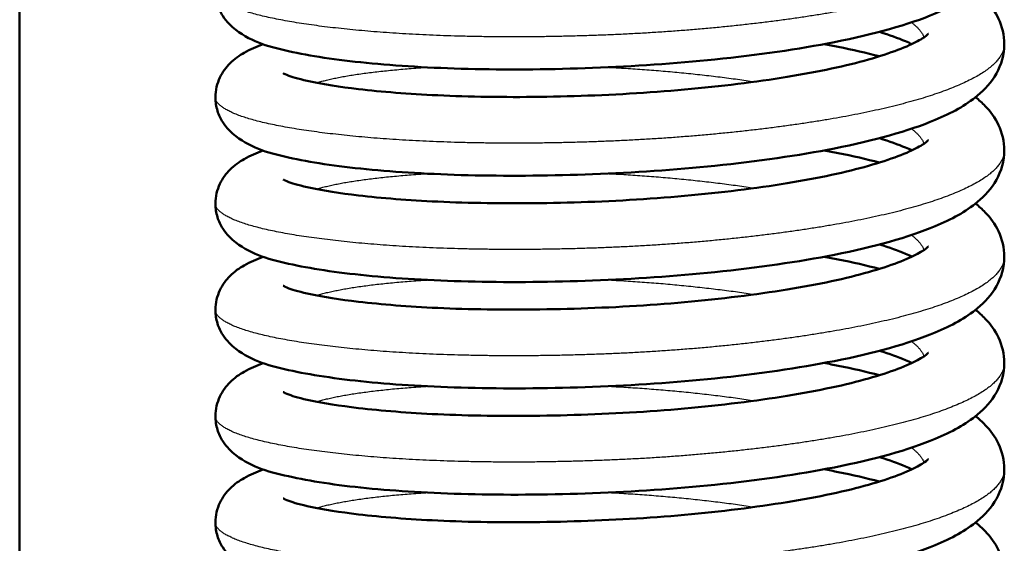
# Model space of a CAD drawing. Header units: millimetres. Extents: x 247 to 1050, y 34 to 1073.
# Tile 16 of 58: x 353 to 369, y 137 to 145. Entities that reach past the tile are written whole.
import ezdxf

# ---------------------------------------------------------------- set-up
doc = ezdxf.new("R2010")
doc.units = ezdxf.units.MM
doc.header["$LTSCALE"] = 0.75
doc.layers.add('Visible', color=7, linetype='Continuous', lineweight=50)
doc.layers.add('Visible Narrow', color=7, linetype='Continuous', lineweight=25)

msp = doc.modelspace()

# ---------------------------------------------------------------- linework, layer by layer
at = {"layer": 'Visible'}
msp.add_line((352.702, 184.167, 38.834), (352.702, 92.819, 38.834), dxfattribs=at)
for points, knots in [([(368.927, 146.569, 40.912), (368.927, 146.396, 41.149), (368.876, 146.224, 41.389), (368.716, 145.937, 41.889), (368.607, 145.819, 42.153), (368.29, 145.556, 42.848), (368.06, 145.433, 43.283), (367.348, 145.134, 44.351), (366.782, 144.977, 44.954), (365.538, 144.732, 45.845), (364.861, 144.635, 46.172), (363.508, 144.495, 46.545), (362.819, 144.448, 46.618), (361.483, 144.398, 46.539), (360.82, 144.391, 46.39), (359.593, 144.417, 45.897), (359.013, 144.45, 45.549), (358.002, 144.545, 44.696), (357.56, 144.607, 44.18), (356.82, 144.768, 43.025), (356.537, 144.84, 42.355), (356.19, 145.107, 41.555), (356.112, 145.181, 41.387), (356.014, 145.337, 41.148), (355.983, 145.399, 41.068), (355.94, 145.538, 40.909), (355.927, 145.615, 40.831), (355.927, 145.692, 40.753)], [0, 0, 0, 0, 0.087865, 0.087865, 0.179598, 0.179598, 0.33037, 0.33037, 0.574954, 0.574954, 0.795255, 0.795255, 0.998149, 0.998149, 1.196805, 1.196805, 1.394859, 1.394859, 1.594779, 1.594779, 1.809425, 1.809425, 1.868319, 1.868319, 1.899951, 1.899951, 1.932814, 1.932814, 1.932814, 1.932814]), ([(368.453, 145.692, 39.018), (368.51, 145.648, 39.14), (368.564, 145.599, 39.262), (368.699, 145.458, 39.586), (368.776, 145.355, 39.789), (368.891, 145.109, 40.191), (368.927, 144.963, 40.394), (368.927, 144.816, 40.594)], [1.7442687, 1.7442687, 1.7442687, 1.7442687, 1.7867174, 1.7867174, 1.8580186, 1.8580186, 1.9324188, 1.9324188, 1.9324188, 1.9324188]), ([(357.045, 144.334, 41.641), (357.045, 144.334, 41.676), (357.046, 144.334, 41.71), (357.056, 144.328, 41.958), (357.089, 144.312, 42.17), (357.216, 144.266, 42.71), (357.34, 144.23, 43.033), (357.706, 144.152, 43.745), (357.976, 144.109, 44.126), (358.664, 144.029, 44.872), (359.109, 143.993, 45.226), (360.111, 143.947, 45.806), (360.687, 143.938, 46.025), (361.869, 143.954, 46.273), (362.492, 143.978, 46.302), (363.7, 144.063, 46.163), (364.301, 144.124, 45.993), (365.393, 144.275, 45.478), (365.901, 144.366, 45.128), (366.735, 144.564, 44.302), (367.081, 144.675, 43.821), (367.427, 144.825, 43.062), (367.514, 144.87, 42.814), (367.627, 144.94, 42.345), (367.658, 144.967, 42.123), (367.674, 144.982, 41.827), (367.676, 144.984, 41.754), (367.676, 144.984, 41.68)], [0.131055, 0.131055, 0.131055, 0.131055, 0.141423, 0.141423, 0.205412, 0.205412, 0.308324, 0.308324, 0.446555, 0.446555, 0.613769, 0.613769, 0.793965, 0.793965, 0.976303, 0.976303, 1.15963, 1.15963, 1.341367, 1.341367, 1.516665, 1.516665, 1.595791, 1.595791, 1.662826, 1.662826, 1.684904, 1.684904, 1.684904, 1.684904]), ([(367.403, 144.816, 38.086), (367.37, 144.832, 38.003), (367.335, 144.848, 37.922), (367.178, 144.914, 37.588), (367.034, 144.966, 37.346), (366.871, 145.017, 37.118)], [0.2563568, 0.2563568, 0.2563568, 0.2563568, 0.2834687, 0.2834687, 0.3685859, 0.3685859, 0.3685859, 0.3685859]), ([(368.927, 144.816, 40.594), (368.927, 144.643, 40.83), (368.876, 144.471, 41.07), (368.716, 144.184, 41.57), (368.607, 144.066, 41.834), (368.29, 143.803, 42.529), (368.06, 143.68, 42.965), (367.348, 143.381, 44.032), (366.782, 143.224, 44.636), (365.538, 142.979, 45.526), (364.861, 142.882, 45.853), (363.508, 142.742, 46.226), (362.819, 142.695, 46.299), (361.483, 142.645, 46.22), (360.82, 142.639, 46.071), (359.593, 142.664, 45.579), (359.013, 142.697, 45.23), (358.002, 142.792, 44.377), (357.56, 142.854, 43.862), (356.82, 143.015, 42.706), (356.537, 143.088, 42.036), (356.19, 143.354, 41.236), (356.112, 143.428, 41.068), (356.014, 143.584, 40.829), (355.983, 143.647, 40.749), (355.94, 143.785, 40.591), (355.927, 143.863, 40.512), (355.927, 143.94, 40.434)], [0, 0, 0, 0, 0.087865, 0.087865, 0.179598, 0.179598, 0.33037, 0.33037, 0.574954, 0.574954, 0.795255, 0.795255, 0.998149, 0.998149, 1.196805, 1.196805, 1.394859, 1.394859, 1.594779, 1.594779, 1.809425, 1.809425, 1.868319, 1.868319, 1.899951, 1.899951, 1.932814, 1.932814, 1.932814, 1.932814]), ([(355.927, 143.94, 40.434), (355.927, 144.054, 40.318), (355.956, 144.169, 40.201), (356.046, 144.359, 39.953), (356.105, 144.436, 39.822), (356.243, 144.574, 39.51), (356.322, 144.628, 39.326), (356.501, 144.73, 38.91), (356.602, 144.773, 38.676), (356.713, 144.813, 38.446)], [0, 0, 0, 0, 0.0488735, 0.0488735, 0.0972828, 0.0972828, 0.1590811, 0.1590811, 0.2365322, 0.2365322, 0.2365322, 0.2365322]), ([(365.958, 144.816, 35.648), (366.037, 144.802, 35.7), (366.114, 144.787, 35.754), (366.429, 144.723, 35.985), (366.657, 144.671, 36.179), (366.871, 144.615, 36.387)], [1.336486, 1.336486, 1.336486, 1.336486, 1.3649481, 1.3649481, 1.4554605, 1.4554605, 1.4554605, 1.4554605]), ([(368.453, 143.94, 38.699), (368.51, 143.895, 38.821), (368.564, 143.847, 38.943), (368.699, 143.705, 39.268), (368.776, 143.602, 39.47), (368.891, 143.356, 39.873), (368.927, 143.21, 40.075), (368.927, 143.063, 40.275)], [1.7442687, 1.7442687, 1.7442687, 1.7442687, 1.7867174, 1.7867174, 1.8580186, 1.8580186, 1.9324188, 1.9324188, 1.9324188, 1.9324188]), ([(357.045, 142.581, 41.322), (357.045, 142.581, 41.357), (357.046, 142.581, 41.392), (357.056, 142.576, 41.639), (357.089, 142.559, 41.852), (357.216, 142.513, 42.391), (357.34, 142.478, 42.714), (357.706, 142.4, 43.426), (357.976, 142.357, 43.807), (358.664, 142.276, 44.554), (359.109, 142.24, 44.908), (360.111, 142.194, 45.487), (360.687, 142.186, 45.707), (361.869, 142.201, 45.954), (362.492, 142.225, 45.983), (363.7, 142.31, 45.845), (364.301, 142.371, 45.675), (365.393, 142.522, 45.16), (365.901, 142.613, 44.809), (366.735, 142.811, 43.984), (367.081, 142.922, 43.502), (367.427, 143.072, 42.743), (367.514, 143.117, 42.496), (367.627, 143.188, 42.027), (367.658, 143.214, 41.805), (367.674, 143.229, 41.508), (367.676, 143.231, 41.435), (367.676, 143.231, 41.361)], [0.131055, 0.131055, 0.131055, 0.131055, 0.141423, 0.141423, 0.205412, 0.205412, 0.308324, 0.308324, 0.446555, 0.446555, 0.613769, 0.613769, 0.793965, 0.793965, 0.976303, 0.976303, 1.15963, 1.15963, 1.341367, 1.341367, 1.516665, 1.516665, 1.595791, 1.595791, 1.662826, 1.662826, 1.684904, 1.684904, 1.684904, 1.684904]), ([(367.403, 143.063, 37.768), (367.37, 143.079, 37.685), (367.335, 143.095, 37.603), (367.178, 143.161, 37.27), (367.034, 143.214, 37.028), (366.871, 143.264, 36.8)], [0.2563568, 0.2563568, 0.2563568, 0.2563568, 0.2834687, 0.2834687, 0.3685859, 0.3685859, 0.3685859, 0.3685859]), ([(368.927, 143.063, 40.275), (368.927, 142.89, 40.511), (368.876, 142.718, 40.751), (368.716, 142.431, 41.251), (368.607, 142.314, 41.515), (368.29, 142.05, 42.211), (368.06, 141.927, 42.646), (367.348, 141.629, 43.714), (366.782, 141.471, 44.317), (365.538, 141.226, 45.207), (364.861, 141.129, 45.534), (363.508, 140.989, 45.907), (362.819, 140.942, 45.981), (361.483, 140.892, 45.902), (360.82, 140.886, 45.752), (359.593, 140.911, 45.26), (359.013, 140.944, 44.912), (358.002, 141.039, 44.058), (357.56, 141.102, 43.543), (356.82, 141.262, 42.387), (356.537, 141.335, 41.718), (356.19, 141.601, 40.918), (356.112, 141.675, 40.749), (356.014, 141.831, 40.511), (355.983, 141.894, 40.43), (355.94, 142.033, 40.272), (355.927, 142.11, 40.194), (355.927, 142.187, 40.116)], [0, 0, 0, 0, 0.087865, 0.087865, 0.179598, 0.179598, 0.33037, 0.33037, 0.574954, 0.574954, 0.795255, 0.795255, 0.998149, 0.998149, 1.196805, 1.196805, 1.394859, 1.394859, 1.594779, 1.594779, 1.809425, 1.809425, 1.868319, 1.868319, 1.899951, 1.899951, 1.932814, 1.932814, 1.932814, 1.932814]), ([(355.927, 142.187, 40.116), (355.927, 142.301, 40), (355.956, 142.416, 39.882), (356.046, 142.606, 39.635), (356.105, 142.683, 39.503), (356.243, 142.821, 39.192), (356.322, 142.875, 39.008), (356.501, 142.977, 38.591), (356.602, 143.02, 38.357), (356.713, 143.06, 38.127)], [0, 0, 0, 0, 0.0488735, 0.0488735, 0.0972828, 0.0972828, 0.1590811, 0.1590811, 0.2365322, 0.2365322, 0.2365322, 0.2365322]), ([(365.958, 143.063, 35.329), (366.037, 143.049, 35.381), (366.114, 143.034, 35.435), (366.429, 142.97, 35.667), (366.657, 142.918, 35.86), (366.871, 142.862, 36.069)], [1.336486, 1.336486, 1.336486, 1.336486, 1.3649481, 1.3649481, 1.4554605, 1.4554605, 1.4554605, 1.4554605]), ([(368.453, 142.187, 38.38), (368.51, 142.142, 38.502), (368.564, 142.094, 38.624), (368.699, 141.952, 38.949), (368.776, 141.849, 39.151), (368.891, 141.603, 39.554), (368.927, 141.457, 39.756), (368.927, 141.31, 39.956)], [1.7442687, 1.7442687, 1.7442687, 1.7442687, 1.7867174, 1.7867174, 1.8580186, 1.8580186, 1.9324188, 1.9324188, 1.9324188, 1.9324188]), ([(367.403, 141.31, 37.449), (367.37, 141.326, 37.366), (367.335, 141.342, 37.284), (367.178, 141.408, 36.951), (367.034, 141.461, 36.709), (366.871, 141.512, 36.481)], [0.2563568, 0.2563568, 0.2563568, 0.2563568, 0.2834687, 0.2834687, 0.3685859, 0.3685859, 0.3685859, 0.3685859]), ([(357.045, 140.829, 41.004), (357.045, 140.829, 41.038), (357.046, 140.828, 41.073), (357.056, 140.823, 41.321), (357.089, 140.806, 41.533), (357.216, 140.76, 42.073), (357.34, 140.725, 42.396), (357.706, 140.647, 43.108), (357.976, 140.604, 43.489), (358.664, 140.524, 44.235), (359.109, 140.487, 44.589), (360.111, 140.441, 45.169), (360.687, 140.433, 45.388), (361.869, 140.449, 45.635), (362.492, 140.473, 45.664), (363.7, 140.557, 45.526), (364.301, 140.619, 45.356), (365.393, 140.77, 44.841), (365.901, 140.86, 44.491), (366.735, 141.058, 43.665), (367.081, 141.169, 43.184), (367.427, 141.319, 42.424), (367.514, 141.365, 42.177), (367.627, 141.435, 41.708), (367.658, 141.461, 41.486), (367.674, 141.476, 41.19), (367.676, 141.478, 41.116), (367.676, 141.478, 41.042)], [0.131055, 0.131055, 0.131055, 0.131055, 0.141423, 0.141423, 0.205412, 0.205412, 0.308324, 0.308324, 0.446555, 0.446555, 0.613769, 0.613769, 0.793965, 0.793965, 0.976303, 0.976303, 1.15963, 1.15963, 1.341367, 1.341367, 1.516665, 1.516665, 1.595791, 1.595791, 1.662826, 1.662826, 1.684904, 1.684904, 1.684904, 1.684904]), ([(368.927, 141.31, 39.956), (368.927, 141.137, 40.192), (368.876, 140.966, 40.432), (368.716, 140.679, 40.933), (368.607, 140.561, 41.197), (368.29, 140.297, 41.892), (368.06, 140.174, 42.327), (367.348, 139.876, 43.395), (366.782, 139.719, 43.998), (365.538, 139.474, 44.889), (364.861, 139.376, 45.216), (363.508, 139.236, 45.589), (362.819, 139.189, 45.662), (361.483, 139.139, 45.583), (360.82, 139.133, 45.434), (359.593, 139.158, 44.941), (359.013, 139.191, 44.593), (358.002, 139.286, 43.74), (357.56, 139.349, 43.224), (356.82, 139.509, 42.068), (356.537, 139.582, 41.399), (356.19, 139.848, 40.599), (356.112, 139.922, 40.431), (356.014, 140.078, 40.192), (355.983, 140.141, 40.112), (355.94, 140.28, 39.953), (355.927, 140.357, 39.875), (355.927, 140.434, 39.797)], [0, 0, 0, 0, 0.087865, 0.087865, 0.179598, 0.179598, 0.33037, 0.33037, 0.574954, 0.574954, 0.795255, 0.795255, 0.998149, 0.998149, 1.196805, 1.196805, 1.394859, 1.394859, 1.594779, 1.594779, 1.809425, 1.809425, 1.868319, 1.868319, 1.899951, 1.899951, 1.932814, 1.932814, 1.932814, 1.932814]), ([(355.927, 140.434, 39.797), (355.927, 140.548, 39.681), (355.956, 140.663, 39.563), (356.046, 140.853, 39.316), (356.105, 140.93, 39.184), (356.243, 141.068, 38.873), (356.322, 141.122, 38.689), (356.501, 141.224, 38.273), (356.602, 141.267, 38.038), (356.713, 141.307, 37.809)], [0, 0, 0, 0, 0.0488735, 0.0488735, 0.0972828, 0.0972828, 0.1590811, 0.1590811, 0.2365322, 0.2365322, 0.2365322, 0.2365322]), ([(365.958, 141.31, 35.01), (366.037, 141.296, 35.063), (366.114, 141.281, 35.116), (366.429, 141.217, 35.348), (366.657, 141.165, 35.542), (366.871, 141.109, 35.75)], [1.336486, 1.336486, 1.336486, 1.336486, 1.3649481, 1.3649481, 1.4554605, 1.4554605, 1.4554605, 1.4554605]), ([(368.453, 140.434, 38.062), (368.51, 140.389, 38.184), (368.564, 140.341, 38.306), (368.699, 140.199, 38.63), (368.776, 140.096, 38.833), (368.891, 139.85, 39.235), (368.927, 139.704, 39.438), (368.927, 139.558, 39.638)], [1.7442687, 1.7442687, 1.7442687, 1.7442687, 1.7867174, 1.7867174, 1.8580186, 1.8580186, 1.9324188, 1.9324188, 1.9324188, 1.9324188]), ([(357.045, 139.076, 40.685), (357.045, 139.076, 40.72), (357.046, 139.075, 40.754), (357.056, 139.07, 41.002), (357.089, 139.053, 41.214), (357.216, 139.007, 41.754), (357.34, 138.972, 42.077), (357.706, 138.894, 42.789), (357.976, 138.851, 43.17), (358.664, 138.771, 43.916), (359.109, 138.734, 44.27), (360.111, 138.688, 44.85), (360.687, 138.68, 45.069), (361.869, 138.696, 45.317), (362.492, 138.72, 45.346), (363.7, 138.804, 45.207), (364.301, 138.866, 45.037), (365.393, 139.017, 44.522), (365.901, 139.107, 44.172), (366.735, 139.305, 43.346), (367.081, 139.416, 42.865), (367.427, 139.566, 42.106), (367.514, 139.612, 41.858), (367.627, 139.682, 41.389), (367.658, 139.708, 41.167), (367.674, 139.723, 40.871), (367.676, 139.725, 40.797), (367.676, 139.725, 40.724)], [0.131055, 0.131055, 0.131055, 0.131055, 0.141423, 0.141423, 0.205412, 0.205412, 0.308324, 0.308324, 0.446555, 0.446555, 0.613769, 0.613769, 0.793965, 0.793965, 0.976303, 0.976303, 1.15963, 1.15963, 1.341367, 1.341367, 1.516665, 1.516665, 1.595791, 1.595791, 1.662826, 1.662826, 1.684904, 1.684904, 1.684904, 1.684904]), ([(367.403, 139.558, 37.13), (367.37, 139.573, 37.047), (367.335, 139.589, 36.965), (367.178, 139.656, 36.632), (367.034, 139.708, 36.39), (366.871, 139.759, 36.162)], [0.2563568, 0.2563568, 0.2563568, 0.2563568, 0.2834687, 0.2834687, 0.3685859, 0.3685859, 0.3685859, 0.3685859]), ([(368.927, 139.558, 39.638), (368.927, 139.384, 39.874), (368.876, 139.213, 40.114), (368.716, 138.926, 40.614), (368.607, 138.808, 40.878), (368.29, 138.544, 41.573), (368.06, 138.422, 42.008), (367.348, 138.123, 43.076), (366.782, 137.966, 43.68), (365.538, 137.721, 44.57), (364.861, 137.623, 44.897), (363.508, 137.483, 45.27), (362.819, 137.436, 45.343), (361.483, 137.386, 45.264), (360.82, 137.38, 45.115), (359.593, 137.406, 44.623), (359.013, 137.438, 44.274), (358.002, 137.533, 43.421), (357.56, 137.596, 42.906), (356.82, 137.757, 41.75), (356.537, 137.829, 41.08), (356.19, 138.095, 40.28), (356.112, 138.169, 40.112), (356.014, 138.325, 39.873), (355.983, 138.388, 39.793), (355.94, 138.527, 39.635), (355.927, 138.604, 39.556), (355.927, 138.681, 39.478)], [0, 0, 0, 0, 0.087865, 0.087865, 0.179598, 0.179598, 0.33037, 0.33037, 0.574954, 0.574954, 0.795255, 0.795255, 0.998149, 0.998149, 1.196805, 1.196805, 1.394859, 1.394859, 1.594779, 1.594779, 1.809425, 1.809425, 1.868319, 1.868319, 1.899951, 1.899951, 1.932814, 1.932814, 1.932814, 1.932814]), ([(355.927, 138.681, 39.478), (355.927, 138.796, 39.362), (355.956, 138.91, 39.244), (356.046, 139.1, 38.997), (356.105, 139.177, 38.866), (356.243, 139.315, 38.554), (356.322, 139.369, 38.37), (356.501, 139.471, 37.954), (356.602, 139.514, 37.72), (356.713, 139.554, 37.49)], [0, 0, 0, 0, 0.0488735, 0.0488735, 0.0972828, 0.0972828, 0.1590811, 0.1590811, 0.2365322, 0.2365322, 0.2365322, 0.2365322]), ([(365.958, 139.558, 34.692), (366.037, 139.543, 34.744), (366.114, 139.528, 34.798), (366.429, 139.465, 35.029), (366.657, 139.412, 35.223), (366.871, 139.356, 35.431)], [1.336486, 1.336486, 1.336486, 1.336486, 1.3649481, 1.3649481, 1.4554605, 1.4554605, 1.4554605, 1.4554605]), ([(368.453, 138.681, 37.743), (368.51, 138.636, 37.865), (368.564, 138.588, 37.987), (368.699, 138.446, 38.312), (368.776, 138.343, 38.514), (368.891, 138.098, 38.917), (368.927, 137.951, 39.119), (368.927, 137.805, 39.319)], [1.7442687, 1.7442687, 1.7442687, 1.7442687, 1.7867174, 1.7867174, 1.8580186, 1.8580186, 1.9324188, 1.9324188, 1.9324188, 1.9324188]), ([(357.045, 137.323, 40.366), (357.045, 137.323, 40.401), (357.046, 137.323, 40.436), (357.056, 137.317, 40.683), (357.089, 137.301, 40.895), (357.216, 137.254, 41.435), (357.34, 137.219, 41.758), (357.706, 137.141, 42.47), (357.976, 137.098, 42.851), (358.664, 137.018, 43.597), (359.109, 136.982, 43.952), (360.111, 136.935, 44.531), (360.687, 136.927, 44.751), (361.869, 136.943, 44.998), (362.492, 136.967, 45.027), (363.7, 137.051, 44.889), (364.301, 137.113, 44.718), (365.393, 137.264, 44.204), (365.901, 137.354, 43.853), (366.735, 137.552, 43.028), (367.081, 137.663, 42.546), (367.427, 137.813, 41.787), (367.514, 137.859, 41.539), (367.627, 137.929, 41.071), (367.658, 137.955, 40.849), (367.674, 137.97, 40.552), (367.676, 137.972, 40.479), (367.676, 137.972, 40.405)], [0.131055, 0.131055, 0.131055, 0.131055, 0.141423, 0.141423, 0.205412, 0.205412, 0.308324, 0.308324, 0.446555, 0.446555, 0.613769, 0.613769, 0.793965, 0.793965, 0.976303, 0.976303, 1.15963, 1.15963, 1.341367, 1.341367, 1.516665, 1.516665, 1.595791, 1.595791, 1.662826, 1.662826, 1.684904, 1.684904, 1.684904, 1.684904]), ([(367.403, 137.805, 36.812), (367.37, 137.82, 36.729), (367.335, 137.836, 36.647), (367.178, 137.903, 36.314), (367.034, 137.955, 36.071), (366.871, 138.006, 35.844)], [0.2563568, 0.2563568, 0.2563568, 0.2563568, 0.2834687, 0.2834687, 0.3685859, 0.3685859, 0.3685859, 0.3685859]), ([(368.927, 137.805, 39.319), (368.927, 137.631, 39.555), (368.876, 137.46, 39.795), (368.716, 137.173, 40.295), (368.607, 137.055, 40.559), (368.29, 136.791, 41.255), (368.06, 136.669, 41.69), (367.348, 136.37, 42.758), (366.782, 136.213, 43.361), (365.538, 135.968, 44.251), (364.861, 135.871, 44.578), (363.508, 135.73, 44.951), (362.819, 135.684, 45.025), (361.483, 135.634, 44.945), (360.82, 135.627, 44.796), (359.593, 135.653, 44.304), (359.013, 135.686, 43.955), (358.002, 135.781, 43.102), (357.56, 135.843, 42.587), (356.82, 136.004, 41.431), (356.537, 136.076, 40.762), (356.19, 136.343, 39.962), (356.112, 136.417, 39.793), (356.014, 136.573, 39.555), (355.983, 136.635, 39.474), (355.94, 136.774, 39.316), (355.927, 136.851, 39.237), (355.927, 136.928, 39.16)], [0, 0, 0, 0, 0.087865, 0.087865, 0.179598, 0.179598, 0.33037, 0.33037, 0.574954, 0.574954, 0.795255, 0.795255, 0.998149, 0.998149, 1.196805, 1.196805, 1.394859, 1.394859, 1.594779, 1.594779, 1.809425, 1.809425, 1.868319, 1.868319, 1.899951, 1.899951, 1.932814, 1.932814, 1.932814, 1.932814]), ([(355.927, 136.928, 39.16), (355.927, 137.043, 39.044), (355.956, 137.158, 38.926), (356.046, 137.347, 38.679), (356.105, 137.424, 38.547), (356.243, 137.562, 38.236), (356.322, 137.616, 38.052), (356.501, 137.718, 37.635), (356.602, 137.762, 37.401), (356.713, 137.801, 37.171)], [0, 0, 0, 0, 0.0488735, 0.0488735, 0.0972828, 0.0972828, 0.1590811, 0.1590811, 0.2365322, 0.2365322, 0.2365322, 0.2365322]), ([(365.958, 137.805, 34.373), (366.037, 137.79, 34.425), (366.114, 137.775, 34.479), (366.429, 137.712, 34.711), (366.657, 137.659, 34.904), (366.871, 137.603, 35.112)], [1.336486, 1.336486, 1.336486, 1.336486, 1.3649481, 1.3649481, 1.4554605, 1.4554605, 1.4554605, 1.4554605]), ([(368.453, 136.928, 37.424), (368.51, 136.883, 37.546), (368.564, 136.835, 37.668), (368.699, 136.694, 37.993), (368.776, 136.59, 38.195), (368.891, 136.345, 38.598), (368.927, 136.198, 38.8), (368.927, 136.052, 39)], [1.7442687, 1.7442687, 1.7442687, 1.7442687, 1.7867174, 1.7867174, 1.8580186, 1.8580186, 1.9324188, 1.9324188, 1.9324188, 1.9324188])]:
    msp.add_open_spline(points, degree=3, knots=knots, dxfattribs=at)
at = {"layer": 'Visible Narrow'}
for points, weights, knots in [([(368.927, 146.569, 40.912), (368.927, 146.34, 41.917), (368.609, 146.122, 42.873), (367.957, 145.675, 44.833), (366.248, 145.365, 46.038), (364.539, 145.056, 47.244), (362.427, 144.968, 47.228), (360.316, 144.88, 47.212), (358.607, 145.015, 45.975), (356.898, 145.149, 44.737), (356.246, 145.421, 42.745), (355.927, 145.553, 41.774), (355.927, 145.692, 40.753)], [0.975528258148, 0.975528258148, 1, 0.951056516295, 1, 0.951056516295, 1, 0.951056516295, 1, 0.951056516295, 1, 0.975528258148, 0.975528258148], [0.22368421, 0.22368421, 0.22368421, 0.22631579, 0.22631579, 0.23157895, 0.23157895, 0.23684211, 0.23684211, 0.24210526, 0.24210526, 0.24736842, 0.24736842, 0.25, 0.25, 0.25]), ([(368.927, 144.816, 40.594), (368.927, 144.587, 41.598), (368.609, 144.369, 42.554), (367.957, 143.922, 44.514), (366.248, 143.612, 45.72), (364.539, 143.303, 46.925), (362.427, 143.215, 46.909), (360.316, 143.127, 46.893), (358.607, 143.262, 45.656), (356.898, 143.396, 44.419), (356.246, 143.668, 42.426), (355.927, 143.8, 41.455), (355.927, 143.94, 40.434)], [0.975528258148, 0.975528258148, 1, 0.951056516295, 1, 0.951056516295, 1, 0.951056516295, 1, 0.951056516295, 1, 0.975528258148, 0.975528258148], [0.27631579, 0.27631579, 0.27631579, 0.27894737, 0.27894737, 0.28421053, 0.28421053, 0.28947368, 0.28947368, 0.29473684, 0.29473684, 0.3, 0.3, 0.30263158, 0.30263158, 0.30263158]), ([(357.593, 144.177, 38.531), (358.149, 144.349, 37.135), (359.371, 144.429, 36.247), (359.393, 144.431, 36.232), (359.415, 144.432, 36.216)], [0.991074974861, 0.956022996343, 1, 0.999178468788, 0.998384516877], [0.30579723, 0.30579723, 0.30579723, 0.310526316, 0.310526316, 0.310614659, 0.310614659, 0.310614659]), ([(362.4, 144.433, 35.239), (362.414, 144.432, 35.239), (362.427, 144.432, 35.239), (363.689, 144.366, 35.227), (364.811, 144.195, 35.783)], [0.999183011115, 0.999588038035, 1, 0.962986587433, 0.981955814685], [0.315745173, 0.315745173, 0.315745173, 0.315789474, 0.315789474, 0.319769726, 0.319769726, 0.319769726]), ([(368.927, 143.063, 40.275), (368.927, 142.834, 41.28), (368.609, 142.616, 42.235), (367.957, 142.169, 44.196), (366.248, 141.86, 45.401), (364.539, 141.55, 46.606), (362.427, 141.462, 46.59), (360.316, 141.375, 46.575), (358.607, 141.509, 45.337), (356.898, 141.643, 44.1), (356.246, 141.915, 42.108), (355.927, 142.048, 41.137), (355.927, 142.187, 40.116)], [0.975528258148, 0.975528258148, 1, 0.951056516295, 1, 0.951056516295, 1, 0.951056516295, 1, 0.951056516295, 1, 0.975528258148, 0.975528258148], [0.32894737, 0.32894737, 0.32894737, 0.33157895, 0.33157895, 0.33684211, 0.33684211, 0.34210526, 0.34210526, 0.34736842, 0.34736842, 0.35263158, 0.35263158, 0.35526316, 0.35526316, 0.35526316]), ([(357.593, 142.425, 38.212), (358.149, 142.596, 36.816), (359.371, 142.676, 35.929), (359.393, 142.678, 35.913), (359.415, 142.679, 35.897)], [0.991074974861, 0.956022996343, 1, 0.999178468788, 0.998384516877], [0.358428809, 0.358428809, 0.358428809, 0.363157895, 0.363157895, 0.363246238, 0.363246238, 0.363246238]), ([(362.4, 142.68, 34.92), (362.414, 142.679, 34.92), (362.427, 142.679, 34.92), (363.689, 142.613, 34.908), (364.811, 142.442, 35.465)], [0.999183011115, 0.999588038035, 1, 0.962986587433, 0.981955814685], [0.368376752, 0.368376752, 0.368376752, 0.368421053, 0.368421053, 0.372401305, 0.372401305, 0.372401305]), ([(368.927, 141.31, 39.956), (368.927, 141.081, 40.961), (368.609, 140.863, 41.917), (367.957, 140.416, 43.877), (366.248, 140.107, 45.082), (364.539, 139.797, 46.288), (362.427, 139.709, 46.272), (360.316, 139.622, 46.256), (358.607, 139.756, 45.019), (356.898, 139.891, 43.781), (356.246, 140.162, 41.789), (355.927, 140.295, 40.818), (355.927, 140.434, 39.797)], [0.975528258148, 0.975528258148, 1, 0.951056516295, 1, 0.951056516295, 1, 0.951056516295, 1, 0.951056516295, 1, 0.975528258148, 0.975528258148], [0.38157895, 0.38157895, 0.38157895, 0.38421053, 0.38421053, 0.38947368, 0.38947368, 0.39473684, 0.39473684, 0.4, 0.4, 0.40526316, 0.40526316, 0.40789474, 0.40789474, 0.40789474]), ([(357.593, 140.672, 37.894), (358.149, 140.843, 36.498), (359.371, 140.924, 35.61), (359.393, 140.925, 35.594), (359.415, 140.926, 35.579)], [0.991074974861, 0.956022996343, 1, 0.999178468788, 0.998384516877], [0.411060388, 0.411060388, 0.411060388, 0.415789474, 0.415789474, 0.415877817, 0.415877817, 0.415877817]), ([(362.4, 140.927, 34.601), (362.414, 140.927, 34.601), (362.427, 140.926, 34.601), (363.689, 140.86, 34.589), (364.811, 140.689, 35.146)], [0.999183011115, 0.999588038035, 1, 0.962986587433, 0.981955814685], [0.421008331, 0.421008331, 0.421008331, 0.421052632, 0.421052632, 0.425032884, 0.425032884, 0.425032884]), ([(368.927, 139.558, 39.638), (368.927, 139.328, 40.642), (368.609, 139.111, 41.598), (367.957, 138.664, 43.558), (366.248, 138.354, 44.764), (364.539, 138.044, 45.969), (362.427, 137.957, 45.953), (360.316, 137.869, 45.937), (358.607, 138.003, 44.7), (356.898, 138.138, 43.463), (356.246, 138.409, 41.47), (355.927, 138.542, 40.499), (355.927, 138.681, 39.478)], [0.975528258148, 0.975528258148, 1, 0.951056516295, 1, 0.951056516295, 1, 0.951056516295, 1, 0.951056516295, 1, 0.975528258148, 0.975528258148], [0.43421053, 0.43421053, 0.43421053, 0.43684211, 0.43684211, 0.44210526, 0.44210526, 0.44736842, 0.44736842, 0.45263158, 0.45263158, 0.45789474, 0.45789474, 0.46052632, 0.46052632, 0.46052632]), ([(357.593, 138.919, 37.575), (358.149, 139.09, 36.179), (359.371, 139.171, 35.291), (359.393, 139.172, 35.276), (359.415, 139.174, 35.26)], [0.991074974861, 0.956022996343, 1, 0.999178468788, 0.998384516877], [0.463691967, 0.463691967, 0.463691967, 0.468421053, 0.468421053, 0.468509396, 0.468509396, 0.468509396]), ([(362.4, 139.174, 34.283), (362.414, 139.174, 34.283), (362.427, 139.173, 34.282), (363.689, 139.108, 34.271), (364.811, 138.936, 34.827)], [0.999183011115, 0.999588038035, 1, 0.962986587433, 0.981955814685], [0.47363991, 0.47363991, 0.47363991, 0.473684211, 0.473684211, 0.477664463, 0.477664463, 0.477664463]), ([(368.927, 137.805, 39.319), (368.927, 137.576, 40.324), (368.609, 137.358, 41.279), (367.957, 136.911, 43.239), (366.248, 136.601, 44.445), (364.539, 136.291, 45.65), (362.427, 136.204, 45.634), (360.316, 136.116, 45.618), (358.607, 136.25, 44.381), (356.898, 136.385, 43.144), (356.246, 136.657, 41.152), (355.927, 136.789, 40.181), (355.927, 136.928, 39.16)], [0.975528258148, 0.975528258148, 1, 0.951056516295, 1, 0.951056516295, 1, 0.951056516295, 1, 0.951056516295, 1, 0.975528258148, 0.975528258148], [0.48684211, 0.48684211, 0.48684211, 0.48947368, 0.48947368, 0.49473684, 0.49473684, 0.5, 0.5, 0.50526316, 0.50526316, 0.51052632, 0.51052632, 0.51315789, 0.51315789, 0.51315789]), ([(357.593, 137.166, 37.256), (358.149, 137.337, 35.86), (359.371, 137.418, 34.973), (359.393, 137.419, 34.957), (359.415, 137.421, 34.941)], [0.991074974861, 0.956022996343, 1, 0.999178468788, 0.998384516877], [0.516323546, 0.516323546, 0.516323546, 0.521052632, 0.521052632, 0.521140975, 0.521140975, 0.521140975]), ([(362.4, 137.422, 33.964), (362.414, 137.421, 33.964), (362.427, 137.42, 33.964), (363.689, 137.355, 33.952), (364.811, 137.183, 34.509)], [0.999183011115, 0.999588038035, 1, 0.962986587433, 0.981955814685], [0.526271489, 0.526271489, 0.526271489, 0.526315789, 0.526315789, 0.530296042, 0.530296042, 0.530296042])]:
    msp.add_rational_spline(points, weights, degree=2, knots=knots, dxfattribs=at)
for points in [[(367.397, 145.173, 39.104), (367.556, 145.053, 39.605), (367.605, 144.928, 40.126)], [(367.397, 143.42, 38.785), (367.556, 143.3, 39.286), (367.605, 143.175, 39.808)], [(367.397, 141.667, 38.467), (367.556, 141.547, 38.967), (367.605, 141.422, 39.489)], [(367.397, 139.915, 38.148), (367.556, 139.795, 38.649), (367.605, 139.669, 39.17)], [(367.397, 138.162, 37.829), (367.556, 138.042, 38.33), (367.605, 137.917, 38.852)]]:
    msp.add_rational_spline(points, [0.997592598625, 0.982309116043, 0.977612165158], degree=2, dxfattribs=at)

doc.saveas('drawing.dxf')
